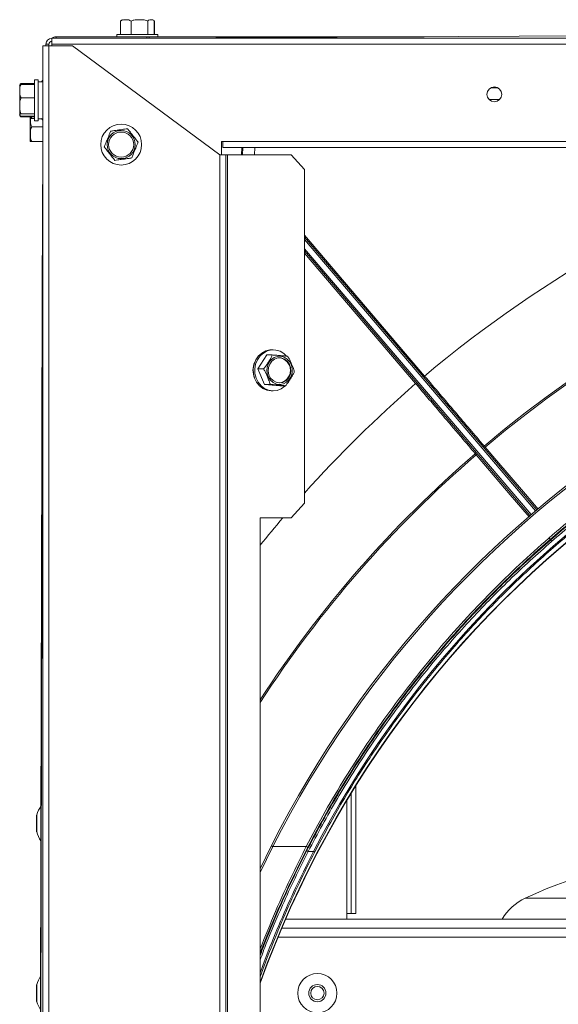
# Model space of a CAD drawing. Header units: millimetres. Extents: x -4829 to 407110, y -34854 to 354616.
# Tile 61 of 75: x 24583 to 24765, y -20341 to -20008. Entities that reach past the tile are written whole.
import ezdxf

# ---------------------------------------------------------------- set-up
doc = ezdxf.new("R2010")
doc.units = ezdxf.units.MM
doc.header["$LTSCALE"] = 15

# ---------------------------------------------------------------- blocks, each defined once
blk = doc.blocks.new('A$Cf38c0126')
at = {"linetype": 'Continuous', "lineweight": 5}
for p, q in [((18162.87, -13713.56), (18162.76, -13713.64)), ((18162.79, -13713.6), (18162.76, -13713.64)), ((18162.76, -13713.64), (18162.76, -13718.13)), ((18162.81, -13713.64), (18162.81, -13718.13)), ((18166.36, -13713.64), (18166.36, -13718.13)), ((18172.07, -13713.64), (18172.07, -13718.13)), ((18173.95, -13713.34), (18173.92, -13713.32)), ((18174.28, -13713.64), (18174.19, -13713.56)), ((18174.28, -13713.64), (18174.21, -13713.55)), ((18174.22, -13713.64), (18174.22, -13718.13)), ((18174.28, -13713.64), (18174.28, -13718.13)), ((18538.8, -13717.43), (18174.5, -13719.43)), ((18139.57, -13721.43), (18139.57, -13719.43)), ((18139.57, -13719.43), (18938.03, -13719.43)), ((18141.07, -13718.93), (18171.76, -13718.93)), ((18141.07, -13719.43), (18141.07, -13718.93)), ((18161.6, -13718.13), (18161.6, -13718.93)), ((18165.93, -13718.13), (18161.6, -13718.13)), ((18175.44, -13718.13), (18165.93, -13718.13)), ((18171.76, -13719.43), (18171.76, -13718.93)), ((18171.76, -13718.93), (18172.51, -13718.93)), ((18172.51, -13718.93), (18265.58, -13718.93)), ((18172.51, -13719.43), (18172.51, -13718.93)), ((18175.44, -13718.93), (18175.44, -13718.13)), ((18136.58, -13721.93), (18138.58, -13721.93)), ((18136.58, -15465.55), (18136.58, -13721.93)), ((18137.58, -13721.93), (18137.58, -13721.43)), ((18138.58, -13721.43), (18137.58, -13721.43)), ((18138.58, -13721.93), (18138.58, -13721.43)), ((18138.58, -13721.93), (18138.58, -15465.55)), ((18138.58, -13721.93), (18146.56, -13721.93)), ((18938.03, -13721.43), (18139.57, -13721.43)), ((18139.57, -13721.93), (18139.57, -13721.43)), ((18146.56, -13721.93), (18196.46, -13758.85)), ((18134.98, -13733.47), (18133.69, -13733.47)), ((18133.69, -13733.47), (18133.69, -13739.41)), ((18134.98, -13733.47), (18134.98, -13739.41)), ((18136.38, -13733.75), (18136.1, -13734.15)), ((18136.58, -13733.75), (18136.38, -13733.75)), ((18136.38, -13734.15), (18136.38, -13733.75)), ((18128.7, -13745.15), (18128.7, -13735.62)), ((18129.19, -13734.75), (18128.95, -13735.12)), ((18129.19, -13734.75), (18133.69, -13734.75)), ((18129.19, -13735.04), (18133.69, -13735.04)), ((18136.58, -13734.15), (18134.98, -13734.15)), ((18288.04, -13736.23), (18290.53, -13736.23)), ((18288.97, -13735.92), (18289.6, -13735.92)), ((18129.19, -13739.57), (18133.69, -13739.57)), ((18133.69, -13739.41), (18133.69, -13747.31)), ((18134.98, -13739.41), (18134.98, -13747.31)), ((18291.12, -13740.08), (18287.45, -13740.08)), ((18129.19, -13744.92), (18133.69, -13744.92)), ((18129.19, -13745.74), (18133.69, -13745.74)), ((18129.19, -13746.03), (18133.69, -13746.03)), ((18132.29, -13749.37), (18132.29, -13746.03)), ((18132.49, -13746.03), (18132.79, -13746.57)), ((18132.79, -13746.57), (18133.69, -13746.57)), ((18133.69, -13747.31), (18134.98, -13747.31)), ((18134.98, -13746.63), (18136.58, -13746.63)), ((18136.38, -13747.03), (18136.38, -13746.63)), ((18136.38, -13747.03), (18136.58, -13747.03)), ((18132.29, -13754.14), (18132.29, -13749.37)), ((18132.79, -13749.37), (18136.58, -13749.37)), ((18132.79, -13754.36), (18136.58, -13754.36)), ((18136.58, -13755.36), (18134.58, -14593.74)), ((18197.46, -13754.36), (18196.96, -13754.36)), ((18196.96, -13758.85), (18196.96, -13754.36)), ((18197.46, -13754.36), (18880.14, -13754.36)), ((18197.46, -13756.36), (18197.46, -13754.36)), ((18880.14, -13756.36), (18197.46, -13756.36)), ((18203.79, -13758.85), (18203.88, -13756.36)), ((18204.13, -13758.85), (18204.22, -13756.41)), ((18204.22, -13756.41), (18204.17, -13756.36)), ((18208.2, -13756.41), (18208.12, -13758.85)), ((18196.46, -13758.85), (18198.46, -13758.85)), ((18196.46, -13758.85), (18196.46, -14568.78)), ((18198.46, -13758.85), (18198.46, -14568.78)), ((18199.04, -13758.85), (18198.46, -13758.85)), ((18199.04, -13758.85), (18220.5, -13758.85)), ((18199.04, -14568.78), (18199.04, -13758.85)), ((18225.02, -13763.84), (18220.5, -13758.85)), ((18225.02, -13763.84), (18225.02, -13876.63)), ((18136.45, -13768.83), (18136.55, -13768.83)), ((18135.63, -14111.17), (18136.44, -13771.83)), ((18136.3, -13811.75), (18136.39, -13773.82)), ((18136.39, -13773.82), (18136.44, -13773.82)), ((18136.44, -13771.83), (18136.54, -13771.83)), ((18225.02, -13785.97), (18265.66, -13833.64)), ((18225.02, -13786.72), (18303.6, -13878.89)), ((18303.22, -13879.21), (18225.02, -13787.49)), ((18225.02, -13790.57), (18301.7, -13880.51)), ((18301.32, -13880.83), (18225.02, -13791.34)), ((18262.64, -13836.21), (18225.02, -13792.08)), ((18136.21, -13849.68), (18136.3, -13811.75)), ((18136.3, -13811.75), (18136.35, -13811.75)), ((18212.25, -13826.51), (18209.28, -13831.25)), ((18214.14, -13826.51), (18212.25, -13826.51)), ((18214.48, -13824.8), (18213.94, -13824.8)), ((18211.18, -13831.25), (18209.28, -13831.25)), ((18209.28, -13831.25), (18211.52, -13836.45)), ((18213.42, -13836.45), (18211.52, -13836.45)), ((18211.52, -13836.45), (18216.72, -13836.92)), ((18218.62, -13836.92), (18216.72, -13836.92)), ((18213.94, -13838.63), (18214.48, -13838.63)), ((18136.14, -13876.6), (18136.21, -13849.68)), ((18136.21, -13849.68), (18136.26, -13849.68)), ((18136.14, -13876.6), (18136.19, -13876.6)), ((18220.5, -13881.62), (18225.02, -13876.63)), ((18220.5, -13881.62), (18210.05, -13881.62)), ((18210.05, -13881.62), (18210.05, -14121.15)), ((18305.55, -13891.3), (18307.82, -13889.22)), ((18308.61, -13889.38), (18307.87, -13888.51)), ((18136.05, -13913.55), (18136.1, -13894.19)), ((18136.1, -13894.12), (18136.15, -13894.12)), ((18136.1, -13894.19), (18136.15, -13894.19)), ((18136.01, -13933.91), (18136.05, -13913.55)), ((18136.05, -13913.55), (18136.1, -13913.55)), ((18135.99, -13941.1), (18136.01, -13933.91)), ((18136.01, -13933.91), (18136.06, -13933.91)), ((18135.99, -13941.1), (18136.04, -13941.1)), ((18135.95, -13956.57), (18135.98, -13946.59)), ((18135.98, -13946.59), (18136.03, -13946.59)), ((18135.91, -13974.34), (18135.95, -13956.57)), ((18135.95, -13956.57), (18136, -13956.57)), ((18242.38, -13972.26), (18242.38, -14015.36)), ((18135.89, -13982.02), (18135.91, -13974.34)), ((18135.91, -13974.34), (18135.96, -13974.34)), ((18239.38, -14015.36), (18239.38, -13977.15)), ((18240.88, -13974.69), (18240.88, -14015.36)), ((18134.44, -13982.17), (18134.44, -13987.66)), ((18134.46, -13982.02), (18134.46, -13987.81)), ((18135.85, -13999.29), (18135.89, -13982.02)), ((18135.89, -13982.02), (18135.94, -13982.02)), ((18210.05, -14000.24), (18213.88, -13992.35)), ((18214.32, -13992.75), (18210.05, -14001.52)), ((18214.32, -13992.75), (18225.65, -13992.75)), ((18226.3, -13994.46), (18228.08, -13994.46)), ((18135.82, -14010.56), (18135.85, -13999.29)), ((18135.85, -13999.29), (18135.9, -13999.29)), ((18299.73, -14010.19), (18359.15, -14010.19)), ((18135.78, -14029.53), (18135.82, -14010.56)), ((18135.82, -14010.56), (18135.87, -14010.56)), ((18239.38, -14015.36), (18240.88, -14015.36)), ((18239.38, -14017.35), (18239.38, -14015.36)), ((18240.88, -14015.36), (18242.38, -14015.36)), ((18497.99, -14020.35), (18217.35, -14020.35)), ((18496.63, -14017.35), (18218.64, -14017.35)), ((18499.36, -14023.34), (18216.09, -14023.34)), ((18135.76, -14037.21), (18135.78, -14029.53)), ((18135.78, -14029.53), (18135.83, -14029.53)), ((18134.44, -14039.56), (18134.44, -14045.05)), ((18134.46, -14039.41), (18134.46, -14045.2)), ((18135.72, -14054.98), (18135.76, -14037.21)), ((18135.76, -14037.21), (18135.81, -14037.21))]:
    blk.add_line(p, q, dxfattribs=at)
at = {"linetype": 'Continuous', "lineweight": 5, "flags": 128}
for points in [[(18128.72, -13745.38), (18128.73, -13745.41), (18128.73, -13745.44)], [(18136.06, -13746.57), (18136.08, -13746.6), (18136.38, -13747.03)], [(18136.44, -13771.83), (18136.44, -13771.24), (18136.44, -13770.68), (18136.45, -13770.16), (18136.45, -13769.71), (18136.45, -13769.34), (18136.45, -13769.06), (18136.45, -13768.89), (18136.45, -13768.83)], [(18213.94, -13838.63), (18213.8, -13838.63), (18212.35, -13838.4), (18211, -13837.82), (18209.8, -13836.91), (18208.83, -13835.72), (18208.13, -13834.31), (18207.74, -13832.76), (18207.69, -13831.16), (18207.97, -13829.58), (18208.58, -13828.12), (18209.47, -13826.85), (18210.61, -13825.85), (18211.93, -13825.16), (18213.35, -13824.83), (18213.94, -13824.8)], [(18217.17, -13837.96), (18215.79, -13838.48), (18214.34, -13838.63), (18212.9, -13838.4), (18211.55, -13837.82), (18210.35, -13836.91), (18209.37, -13835.72), (18208.67, -13834.31), (18208.29, -13832.76), (18208.24, -13831.16), (18208.52, -13829.58), (18209.13, -13828.12), (18210.02, -13826.85), (18211.16, -13825.85), (18212.47, -13825.16), (18213.9, -13824.83), (18215.35, -13824.86), (18216.76, -13825.27), (18218.05, -13826.02), (18219, -13826.91)], [(18214.74, -13827.41), (18213.76, -13828.12), (18212.99, -13829.1), (18212.48, -13830.27), (18212.28, -13831.55), (18212.4, -13832.84), (18212.83, -13834.04), (18213.54, -13835.08), (18214.47, -13835.86), (18215.57, -13836.34), (18216.74, -13836.47), (18217.9, -13836.25), (18218.96, -13835.7), (18219.85, -13834.85), (18220.49, -13833.76), (18220.85, -13832.53), (18220.89, -13831.23), (18220.61, -13829.97), (18220.04, -13828.84), (18219.21, -13827.92), (18218.18, -13827.28), (18217.04, -13826.97), (18215.86, -13827.02), (18214.74, -13827.41)], [(18214.95, -13827.88), (18214, -13828.59), (18213.28, -13829.57), (18212.85, -13830.74), (18212.76, -13832), (18213.01, -13833.24), (18213.57, -13834.34), (18214.41, -13835.2), (18215.44, -13835.76), (18216.57, -13835.95), (18217.71, -13835.77), (18218.74, -13835.23), (18219.59, -13834.38), (18220.16, -13833.29), (18220.43, -13832.05), (18220.35, -13830.79), (18219.93, -13829.61), (18219.23, -13828.62), (18218.28, -13827.9), (18217.19, -13827.52), (18216.04, -13827.51), (18214.95, -13827.88)], [(18218.49, -13837.03), (18218.41, -13837.11), (18217.17, -13837.96)], [(18301.05, -13881.28), (18294.64, -13873.77), (18283.13, -13860.26)], [(18286.17, -13857.67), (18286.82, -13858.43), (18289.41, -13861.47), (18299.76, -13873.62), (18304.07, -13878.68)], [(18136.1, -13894.12), (18136.1, -13893.7), (18136.1, -13892.91), (18136.11, -13891.76), (18136.11, -13890.28), (18136.11, -13888.49), (18136.12, -13886.45), (18136.12, -13884.18), (18136.13, -13881.75), (18136.14, -13879.2), (18136.14, -13876.6)], [(18213.88, -13992.35), (18213.87, -13992.39), (18213.89, -13992.43), (18213.93, -13992.48), (18213.98, -13992.54), (18214.05, -13992.59), (18214.13, -13992.65), (18214.23, -13992.7), (18214.32, -13992.75)], [(18228.52, -13994.52), (18228.5, -13994.54), (18228.47, -13994.55), (18228.42, -13994.55), (18228.37, -13994.55), (18228.3, -13994.54), (18228.23, -13994.52), (18228.16, -13994.49), (18228.08, -13994.46)]]:
    blk.add_lwpolyline(points, dxfattribs=at)
at = {"linetype": 'Continuous', "lineweight": 5}
for centre, radius in [((18289.28, -13738.39), 2.5), ((18163.03, -13755.36), 6.92), ((18163.03, -13755.36), 4.76), ((18163.03, -13755.36), 4.24), ((18229.4, -14042.3), 6.64), ((18229.4, -14042.3), 2.9), ((18229.4, -14042.3), 2.25)]:
    blk.add_circle(centre, radius, dxfattribs=at)
for centre, radius, start, end in [((18163.78, -13714.44), 1.3, 91.0967, 120.6124), ((18173.26, -13714.44), 1.3, 59.4618, 88.9033), ((18139.57, -13721.43), 2, 90, 180), ((18139.57, -13721.43), 0.998, 90, 180), ((18141.07, -13721.93), 2.99, 90, 123.8048), ((18129.99, -13735.65), 1.3, 166.1666, 178.9033), ((18129.99, -13735.65), 1.3, 155.4092, 166.1666), ((18129.99, -13745.13), 1.3, 181.0967, 187.6344), ((18133.59, -13745.63), 1.3, 198.0319, 207.249), ((18133.59, -13754.11), 1.3, 181.0967, 191.1488), ((18204.78, -13759.35), 2.99, 87.3053, 100.8786), ((18204.78, -13856.99), 100.64, 88.0489, 89.2714), ((18538.8, -14157.08), 392.24, 49.8424, 130.1576), ((18538.8, -14157.08), 391.75, 49.8431, 130.1569), ((18538.8, -14157.08), 364.29, 26.8839, 153.1161), ((18538.8, -14157.25), 363.79, 26.8839, 153.1161), ((18538.8, -14157.08), 349.42, 90, 160.1933), ((18538.8, -14157.08), 349.32, 90, 160.2388), ((18214.42, -13831.71), 6.81, 156.6273, 203.1115), ((18216.07, -13831.71), 4.26, 275.6904, 84.3096), ((18262.56, -13830.19), 4.64, 305.8684, 311.9007), ((18259.83, -13832.73), 4.48, 308.931, 315.1272), ((18285.53, -13856.92), 0.499, 220.4489, 310.1576), ((18538.8, -14157.08), 392.24, 130.7401, 146.944), ((18538.8, -14157.08), 391.75, 130.7408, 147.0543), ((18282.49, -13859.51), 0.499, 310.7401, 40.4489), ((18278.51, -13854.65), 7.27, 309.4759, 313.41), ((18281.33, -13852.19), 7.31, 307.5022, 311.4129), ((18173.18, -13894.24), 37.08, 179.8052, 179.9203), ((18146.82, -13985.99), 12.97, 147.2939, 162.1791), ((18134.94, -13982.17), 0.499, 162.1791, 180), ((18134.94, -13987.66), 0.499, 180, 197.8209), ((18146.82, -13983.84), 12.97, 197.8209, 212.4752), ((18225.48, -13993.39), 0.664, 22.1695, 75.2762), ((18226.47, -13993.82), 0.663, 202.1982, 255.4191), ((18359.15, -14136.32), 139.43, 64.774, 115.226), ((18307.37, -14026.41), 17.94, 115.226, 149.6537), ((18146.82, -14043.38), 12.97, 148.4325, 162.1791), ((18134.94, -14039.56), 0.499, 162.1791, 180), ((18134.94, -14045.05), 0.499, 180, 197.8209), ((18146.82, -14041.23), 12.97, 197.8209, 211.3379)]:
    blk.add_arc(centre, radius, start, end, dxfattribs=at)
for centre, major_axis, ratio, start_param, end_param in [((18538.8, -14159.33), (0, 425.07), 1, 0.323849, 0.697864), ((18538.8, -14155.03), (0, 349.77), 0.99998, 5.189359, 7.377012), ((18541.44, -14157.08), (-425.07, 0), 1, 5.427735, 5.552012), ((18541.44, -14157.08), (-425.07, 0), 1, 5.578161, 5.606435)]:
    blk.add_ellipse(centre, major_axis=major_axis, ratio=ratio, start_param=start_param, end_param=end_param, dxfattribs=at)
for points, knots in [([(18166.36, -13713.64), (18166.24, -13713.55), (18165.88, -13713.26), (18165.22, -13713.16), (18164.37, -13713.17), (18163.53, -13713.15), (18163.01, -13713.5), (18162.81, -13713.64)], [0, 0, 0, 0, 0.111341, 0.325268, 0.540883, 0.820932, 1, 1, 1, 1]), ([(18162.81, -13713.64), (18162.85, -13713.58), (18162.95, -13713.43), (18163.07, -13713.38), (18163.14, -13713.35)], [0, 0, 0, 0, 0.395125, 1, 1, 1, 1]), ([(18172.07, -13713.64), (18171.87, -13713.55), (18171.3, -13713.26), (18170.23, -13713.16), (18168.86, -13713.17), (18167.52, -13713.15), (18166.68, -13713.5), (18166.36, -13713.64)], [0, 0, 0, 0, 0.111344, 0.325269, 0.540881, 0.820931, 1, 1, 1, 1]), ([(18174.22, -13713.64), (18174.18, -13713.58), (18174.03, -13713.35), (18173.66, -13713.18), (18173.06, -13713.16), (18172.51, -13713.17), (18172.16, -13713.49), (18172.08, -13713.62), (18172.07, -13713.64)], [0, 0, 0, 0, 0.061556, 0.243708, 0.50021, 0.869719, 0.981546, 1, 1, 1, 1]), ([(18129.19, -13735.04), (18129.1, -13735.2), (18128.82, -13735.65), (18128.71, -13736.5), (18128.73, -13737.59), (18128.71, -13738.65), (18129.06, -13739.31), (18129.19, -13739.57)], [0, 0, 0, 0, 0.111327, 0.325281, 0.540888, 0.820949, 1, 1, 1, 1]), ([(18128.78, -13735.35), (18128.78, -13735.28), (18128.79, -13735.18), (18129.04, -13735.08), (18129.18, -13735.04), (18129.19, -13735.04)], [0, 0, 0, 0, 0.655473, 0.951212, 1, 1, 1, 1]), ([(18128.86, -13735.14), (18128.86, -13735.08), (18128.88, -13734.96), (18129.04, -13734.83), (18129.18, -13734.76), (18129.19, -13734.75)], [0, 0, 0, 0, 0.409184, 0.91634, 1, 1, 1, 1]), ([(18129.19, -13739.57), (18129.1, -13739.75), (18128.82, -13740.29), (18128.71, -13741.29), (18128.73, -13742.58), (18128.71, -13743.84), (18129.06, -13744.62), (18129.19, -13744.92)], [0, 0, 0, 0, 0.111336, 0.32525, 0.540888, 0.820919, 1, 1, 1, 1]), ([(18129.19, -13744.92), (18129.14, -13744.93), (18128.9, -13744.99), (18128.74, -13745.14), (18128.71, -13745.36), (18128.72, -13745.57), (18129.04, -13745.7), (18129.18, -13745.73), (18129.19, -13745.74)], [0, 0, 0, 0, 0.06155, 0.243717, 0.500224, 0.869745, 0.981557, 1, 1, 1, 1]), ([(18128.86, -13745.64), (18128.86, -13745.7), (18128.88, -13745.82), (18129.04, -13745.95), (18129.18, -13746.02), (18129.19, -13746.03)], [0, 0, 0, 0, 0.408149, 0.916201, 1, 1, 1, 1]), ([(18132.33, -13746.03), (18132.32, -13746.38), (18132.31, -13747.21), (18132.3, -13748.36), (18132.65, -13749.09), (18132.79, -13749.37)], [0, 0, 0, 0, 0.310107, 0.730919, 1, 1, 1, 1]), ([(18132.79, -13746.57), (18132.73, -13746.53), (18132.55, -13746.42), (18132.49, -13746.29), (18132.45, -13746.21)], [0, 0, 0, 0, 0.330076, 1, 1, 1, 1]), ([(18132.79, -13749.37), (18132.69, -13749.54), (18132.41, -13750.04), (18132.3, -13750.98), (18132.32, -13752.18), (18132.3, -13753.35), (18132.65, -13754.08), (18132.79, -13754.36)], [0, 0, 0, 0, 0.111327, 0.325262, 0.540873, 0.820925, 1, 1, 1, 1]), ([(18159.48, -13750.82), (18159.68, -13750.79), (18160.25, -13750.71), (18161.32, -13750.56), (18162.69, -13750.37), (18164.03, -13750.18), (18164.87, -13750.06), (18165.19, -13750.02)], [0, 0, 0, 0, 0.111332, 0.325264, 0.540884, 0.820933, 1, 1, 1, 1]), ([(18165.19, -13750.02), (18165.31, -13750.17), (18165.67, -13750.63), (18166.33, -13751.48), (18167.18, -13752.57), (18168.02, -13753.64), (18168.53, -13754.3), (18168.74, -13754.56)], [0, 0, 0, 0, 0.111314, 0.325244, 0.540888, 0.820932, 1, 1, 1, 1]), ([(18157.32, -13756.16), (18157.36, -13756.06), (18157.52, -13755.67), (18157.89, -13754.75), (18158.48, -13753.29), (18159.04, -13751.92), (18159.39, -13751.05), (18159.47, -13750.85), (18159.48, -13750.82)], [0, 0, 0, 0, 0.061545, 0.243703, 0.500216, 0.869717, 0.98155, 1, 1, 1, 1]), ([(18132.79, -13754.36), (18132.73, -13754.36), (18132.5, -13754.36), (18132.35, -13754.36), (18132.27, -13754.36), (18132.31, -13754.36), (18132.31, -13754.36)], [0, 0, 0, 0, 0.122963, 0.486858, 0.99928, 1, 1, 1, 1]), ([(18160.87, -13760.7), (18160.75, -13760.55), (18160.39, -13760.09), (18159.73, -13759.24), (18158.87, -13758.15), (18158.04, -13757.08), (18157.52, -13756.42), (18157.32, -13756.16)], [0, 0, 0, 0, 0.1113431, 0.3252737, 0.5408869, 0.820932, 1, 1, 1, 1]), ([(18168.74, -13754.56), (18168.7, -13754.66), (18168.54, -13755.05), (18168.17, -13755.97), (18167.57, -13757.43), (18167.02, -13758.8), (18166.67, -13759.67), (18166.59, -13759.87), (18166.57, -13759.9)], [0, 0, 0, 0, 0.061545, 0.243703, 0.500216, 0.869717, 0.98155, 1, 1, 1, 1]), ([(18166.57, -13759.9), (18166.38, -13759.93), (18165.81, -13760.01), (18164.74, -13760.16), (18163.37, -13760.35), (18162.02, -13760.54), (18161.19, -13760.66), (18160.87, -13760.7)], [0, 0, 0, 0, 0.111332, 0.325263, 0.540879, 0.820928, 1, 1, 1, 1]), ([(18225.65, -13992.75), (18227.75, -13988.8), (18231.95, -13980.88), (18238.83, -13969.32), (18246.11, -13958.01), (18253.77, -13947.07), (18261.8, -13936.47), (18270.19, -13926.23), (18278.99, -13916.26), (18288.18, -13906.61), (18297.74, -13897.32), (18307.67, -13888.36), (18317.97, -13879.76), (18328.62, -13871.53), (18339.58, -13863.72), (18350.86, -13856.31), (18362.46, -13849.31), (18374.34, -13842.75), (18386.47, -13836.65), (18398.83, -13831.02), (18411.42, -13825.86), (18424.25, -13821.17), (18437.3, -13816.97), (18450.52, -13813.27), (18463.86, -13810.1), (18477.33, -13807.44), (18490.94, -13805.31), (18504.63, -13803.7), (18518.35, -13802.64), (18532.1, -13802.11), (18545.89, -13802.11), (18559.7, -13802.66), (18573.44, -13803.75), (18587.15, -13805.37), (18600.8, -13807.54), (18614.45, -13810.25), (18628.03, -13813.52), (18641.53, -13817.34), (18654.85, -13821.68), (18667.99, -13826.56), (18680.93, -13831.95), (18693.73, -13837.9), (18706.32, -13844.37), (18718.72, -13851.39), (18730.82, -13858.91), (18742.7, -13866.96), (18754.3, -13875.54), (18765.61, -13884.65), (18776.54, -13894.22), (18787.12, -13904.29), (18797.31, -13914.82), (18807.1, -13925.83), (18816.43, -13937.24), (18826.44, -13950.58), (18836.84, -13966.02), (18845.59, -13980.7), (18850.37, -13989.74), (18851.95, -13992.75)], [0, 0, 0, 0, 0.017931, 0.035886, 0.053718, 0.071575, 0.089026, 0.106476, 0.124024, 0.141571, 0.159019, 0.176466, 0.194016, 0.211567, 0.229015, 0.246464, 0.264021, 0.281578, 0.299012, 0.316475, 0.333925, 0.351375, 0.36894, 0.386506, 0.403956, 0.421407, 0.438976, 0.456546, 0.473996, 0.491446, 0.509017, 0.526589, 0.544102, 0.561615, 0.57925, 0.596885, 0.614779, 0.632704, 0.650613, 0.668521, 0.686555, 0.704588, 0.722937, 0.741286, 0.759762, 0.778239, 0.797129, 0.816019, 0.835041, 0.854063, 0.873424, 0.892785, 0.91228, 0.931775, 0.959031, 0.986375, 1, 1, 1, 1]), ([(18225.86, -13994.07), (18227.44, -13991.05), (18232.19, -13981.99), (18240.92, -13967.27), (18252.18, -13950.47), (18264.21, -13934.59), (18276.9, -13919.64), (18290.35, -13905.48), (18304.49, -13892.15), (18319.26, -13879.68), (18334.61, -13868.11), (18350.46, -13857.47), (18366.74, -13847.76), (18383.45, -13838.98), (18400.5, -13831.15), (18417.85, -13824.28), (18434.09, -13818.82), (18449.06, -13814.55), (18464.09, -13810.9), (18480.7, -13807.68), (18498.91, -13805.12), (18517.21, -13803.51), (18535.56, -13802.86), (18553.9, -13803.17), (18572.19, -13804.43), (18590.38, -13806.65), (18608.41, -13809.8), (18626.22, -13813.88), (18643.77, -13818.87), (18661.01, -13824.75), (18676.47, -13830.93), (18690.2, -13837.15), (18703.65, -13843.88), (18718.09, -13851.94), (18733.34, -13861.5), (18748.03, -13871.79), (18762.14, -13882.79), (18775.62, -13894.45), (18788.53, -13906.8), (18800.81, -13919.81), (18812.43, -13933.45), (18823.4, -13947.72), (18833.65, -13962.62), (18843.23, -13978.08), (18848.91, -13988.74), (18851.74, -13994.07)], [0, 0, 0, 0, 0.013637, 0.040964, 0.06829, 0.094132, 0.119992, 0.145832, 0.171048, 0.196282, 0.221496, 0.245988, 0.270499, 0.29499, 0.318893, 0.342814, 0.366716, 0.384588, 0.40246, 0.425831, 0.449221, 0.472592, 0.495877, 0.51918, 0.542465, 0.565748, 0.58905, 0.612334, 0.635614, 0.658912, 0.682193, 0.6996, 0.717007, 0.74028, 0.76357, 0.786844, 0.810112, 0.833396, 0.856665, 0.880274, 0.903899, 0.927509, 0.951667, 0.975841, 1, 1, 1, 1]), ([(18851.51, -13993.14), (18849.92, -13990.14), (18845.16, -13981.12), (18836.42, -13966.46), (18825.14, -13949.71), (18813.08, -13933.87), (18800.35, -13918.94), (18786.87, -13904.81), (18772.7, -13891.51), (18757.89, -13879.06), (18742.52, -13867.52), (18726.64, -13856.91), (18710.33, -13847.23), (18693.6, -13838.48), (18676.52, -13830.68), (18659.15, -13823.84), (18642.9, -13818.41), (18627.91, -13814.17), (18612.87, -13810.56), (18596.25, -13807.36), (18578.03, -13804.84), (18559.71, -13803.26), (18541.35, -13802.65), (18523, -13803), (18504.7, -13804.3), (18486.51, -13806.55), (18468.47, -13809.74), (18450.66, -13813.85), (18433.11, -13818.88), (18415.87, -13824.8), (18400.42, -13831.01), (18386.7, -13837.26), (18373.25, -13844.02), (18358.82, -13852.11), (18343.58, -13861.71), (18328.9, -13872.03), (18314.81, -13883.06), (18301.34, -13894.75), (18288.51, -13907.07), (18276.36, -13919.98), (18264.92, -13933.44), (18255.03, -13946.31), (18246.53, -13958.45), (18239.26, -13969.74), (18232.39, -13981.29), (18228.19, -13989.19), (18226.09, -13993.14)], [0, 0, 0, 0, 0.013626, 0.04093, 0.068233, 0.094132, 0.12005, 0.145949, 0.171217, 0.196505, 0.221772, 0.246316, 0.270878, 0.295421, 0.319376, 0.343348, 0.367302, 0.385212, 0.403121, 0.426546, 0.449988, 0.473412, 0.496752, 0.52011, 0.543449, 0.566788, 0.590145, 0.613484, 0.636821, 0.660175, 0.683512, 0.700961, 0.71841, 0.741741, 0.765089, 0.78842, 0.811747, 0.83509, 0.858417, 0.881745, 0.905088, 0.928416, 0.946263, 0.964109, 0.982055, 1, 1, 1, 1]), ([(18851.3, -13994.46), (18848.46, -13989.14), (18842.79, -13978.49), (18833.23, -13963.06), (18822.99, -13948.18), (18812.04, -13933.93), (18800.43, -13920.3), (18788.17, -13907.31), (18775.29, -13894.99), (18761.82, -13883.34), (18747.73, -13872.36), (18733.06, -13862.08), (18717.83, -13852.54), (18703.41, -13844.49), (18689.98, -13837.77), (18676.27, -13831.56), (18660.83, -13825.39), (18643.62, -13819.51), (18626.1, -13814.53), (18608.31, -13810.46), (18590.3, -13807.31), (18572.14, -13805.1), (18553.88, -13803.84), (18535.57, -13803.53), (18517.24, -13804.18), (18498.96, -13805.78), (18480.78, -13808.34), (18464.19, -13811.56), (18449.19, -13815.2), (18434.24, -13819.46), (18418.02, -13824.91), (18400.7, -13831.78), (18383.67, -13839.59), (18366.99, -13848.36), (18350.73, -13858.06), (18334.9, -13868.69), (18319.58, -13880.24), (18304.82, -13892.69), (18290.7, -13906), (18277.28, -13920.14), (18264.61, -13935.07), (18252.59, -13950.92), (18241.34, -13967.7), (18232.63, -13982.4), (18227.88, -13991.45), (18226.3, -13994.46)], [0, 0, 0, 0, 0.024161, 0.048336, 0.072496, 0.096108, 0.119734, 0.143344, 0.166614, 0.189898, 0.213166, 0.23644, 0.25973, 0.283003, 0.30041, 0.317816, 0.341096, 0.364393, 0.387673, 0.410955, 0.434256, 0.457538, 0.480821, 0.504123, 0.527406, 0.550776, 0.574164, 0.597535, 0.615406, 0.633276, 0.657178, 0.681098, 0.705, 0.729491, 0.754001, 0.778493, 0.803708, 0.828943, 0.854159, 0.88, 0.905862, 0.931704, 0.959033, 0.986362, 1, 1, 1, 1]), ([(18849.08, -13994.52), (18848.94, -13994.24), (18848.21, -13992.83), (18845.11, -13986.95), (18838.66, -13975.49), (18828.66, -13959.66), (18816.7, -13942.98), (18803.98, -13927.26), (18790.56, -13912.53), (18776.52, -13898.77), (18761.67, -13885.76), (18746.06, -13873.55), (18729.76, -13862.21), (18712.89, -13851.85), (18695.45, -13842.5), (18677.51, -13834.15), (18659.04, -13826.79), (18640.15, -13820.46), (18620.93, -13815.21), (18601.79, -13811.13), (18582.77, -13808.21), (18563.94, -13806.36), (18544.98, -13805.52), (18526.01, -13805.69), (18507.12, -13806.87), (18488.5, -13809.06), (18470.21, -13812.24), (18452.25, -13816.35), (18434.54, -13821.39), (18417.14, -13827.32), (18400.14, -13834.13), (18383.5, -13841.84), (18367.26, -13850.45), (18351.43, -13859.94), (18336.15, -13870.24), (18321.47, -13881.27), (18307.45, -13893.01), (18294, -13905.52), (18281.17, -13918.81), (18268.98, -13932.87), (18257.57, -13947.52), (18246.99, -13962.72), (18237.2, -13978.35), (18231.41, -13989.13), (18228.52, -13994.52)], [0, 0, 0, 0, 0.00128, 0.006401, 0.02689, 0.054326, 0.081784, 0.109219, 0.135151, 0.161168, 0.187225, 0.213279, 0.239287, 0.265212, 0.290807, 0.316493, 0.342223, 0.36795, 0.39363, 0.41922, 0.443436, 0.467732, 0.492068, 0.516405, 0.5407, 0.564916, 0.588548, 0.612252, 0.635993, 0.659736, 0.683444, 0.707079, 0.731093, 0.755175, 0.779293, 0.803414, 0.827502, 0.85152, 0.876209, 0.900964, 0.925754, 0.950546, 0.975307, 1, 1, 1, 1]), ([(18211.18, -13831.25), (18211.32, -13831.09), (18211.74, -13830.61), (18212.34, -13829.72), (18213.04, -13828.58), (18213.75, -13827.47), (18214.03, -13826.78), (18214.14, -13826.51)], [0, 0, 0, 0, 0.111324, 0.325248, 0.540865, 0.820928, 1, 1, 1, 1]), ([(18214.14, -13826.51), (18214.36, -13826.52), (18215, -13826.57), (18216.03, -13826.66), (18217.27, -13826.77), (18218.5, -13826.88), (18219.11, -13826.94), (18219.35, -13826.97)], [0, 0, 0, 0, 0.111333, 0.325263, 0.54088, 0.820934, 1, 1, 1, 1]), ([(18219.35, -13826.97), (18219.42, -13827.07), (18219.68, -13827.45), (18220.13, -13828.34), (18220.76, -13829.77), (18221.33, -13831.1), (18221.56, -13831.95), (18221.58, -13832.15), (18221.59, -13832.18)], [0, 0, 0, 0, 0.061572, 0.243707, 0.500232, 0.869721, 0.981547, 1, 1, 1, 1]), ([(18213.42, -13836.45), (18213.4, -13836.36), (18213.33, -13835.98), (18213.02, -13835.08), (18212.42, -13833.66), (18211.84, -13832.33), (18211.34, -13831.47), (18211.2, -13831.28), (18211.18, -13831.25)], [0, 0, 0, 0, 0.061541, 0.243713, 0.500198, 0.86972, 0.981542, 1, 1, 1, 1]), ([(18221.59, -13832.18), (18221.53, -13832.34), (18221.35, -13832.81), (18220.84, -13833.7), (18220.12, -13834.84), (18219.43, -13835.96), (18218.85, -13836.65), (18218.62, -13836.92)], [0, 0, 0, 0, 0.1113234, 0.3252803, 0.5408986, 0.8209212, 1, 1, 1, 1]), ([(18265.66, -13833.64), (18267.4, -13835.68), (18270.89, -13839.78), (18276.04, -13845.81), (18281.06, -13851.7), (18284.21, -13855.4), (18285.79, -13857.25)], [0, 0, 0, 0, 0.249798, 0.500398, 0.750198, 1, 1, 1, 1]), ([(18218.62, -13836.92), (18218.48, -13836.9), (18218.08, -13836.86), (18217.15, -13836.77), (18215.89, -13836.66), (18214.68, -13836.55), (18213.77, -13836.48), (18213.42, -13836.45)], [0, 0, 0, 0, 0.111337, 0.325267, 0.540882, 0.82093, 1, 1, 1, 1]), ([(18282.77, -13859.82), (18281.2, -13857.97), (18279.12, -13855.54), (18275.92, -13851.78), (18273.27, -13848.67), (18269.9, -13844.72), (18266.35, -13840.56), (18263.88, -13837.66), (18262.64, -13836.21)], [0, 0, 0, 0, 0.249732, 0.328764, 0.487309, 0.645848, 0.822927, 1, 1, 1, 1]), ([(18285.85, -13857.3), (18285.85, -13857.31), (18285.86, -13857.32), (18285.92, -13857.38), (18286, -13857.48), (18286.09, -13857.58), (18286.15, -13857.65), (18286.17, -13857.67)], [0, 0, 0, 0, 0.217018, 0.434179, 0.651244, 0.868441, 1, 1, 1, 1]), ([(18283.13, -13860.26), (18283.11, -13860.24), (18283.05, -13860.17), (18282.96, -13860.07), (18282.88, -13859.97), (18282.82, -13859.9), (18282.82, -13859.89), (18282.81, -13859.89)], [0, 0, 0, 0, 0.131652, 0.348576, 0.56575, 0.782908, 1, 1, 1, 1]), ([(18210.05, -14027.31), (18211.76, -14023.08), (18215.23, -14014.45), (18220.5, -14002.95), (18224.11, -13995.8), (18225.65, -13992.75)], [0, 0, 0, 0, 0.356228, 0.725096, 1, 1, 1, 1]), ([(18226.09, -13993.14), (18224.55, -13996.18), (18220.94, -14003.3), (18215.67, -14014.95), (18211.87, -14023.82), (18210.14, -14028.54), (18210.05, -14028.79)], [0, 0, 0, 0, 0.265962, 0.622761, 0.979959, 1, 1, 1, 1]), ([(18210.05, -14029.53), (18210.58, -14028.12), (18212.76, -14022.24), (18216.58, -14013.42), (18221.34, -14003.02), (18224.35, -13997.05), (18225.86, -13994.07)], [0, 0, 0, 0, 0.114386, 0.475041, 0.737213, 1, 1, 1, 1]), ([(18210.05, -14035.43), (18210.95, -14032.97), (18213.3, -14026.58), (18217.52, -14016.53), (18222.6, -14005.28), (18226.25, -13998.06), (18228.08, -13994.46)], [0, 0, 0, 0, 0.1722648, 0.4480737, 0.724154, 1, 1, 1, 1]), ([(18226.3, -13994.46), (18224.8, -13997.43), (18221.8, -14003.37), (18217.04, -14013.73), (18213.06, -14022.93), (18210.73, -14029.2), (18210.05, -14031.02)], [0, 0, 0, 0, 0.254289, 0.507971, 0.856894, 1, 1, 1, 1]), ([(18228.52, -13994.52), (18226.76, -13998), (18223.24, -14004.98), (18218.32, -14015.84), (18213.87, -14026.41), (18211.26, -14033.49), (18210.05, -14036.77)], [0, 0, 0, 0, 0.2588973, 0.5179899, 0.7768499, 1, 1, 1, 1])]:
    blk.add_open_spline(points, degree=3, knots=knots, dxfattribs=at)

msp = doc.modelspace()

# ---------------------------------------------------------------- block references
at = {"ltscale": 2}
msp.add_blockref('A$Cf38c0126', (6454.26, -6294.9), dxfattribs=at)

doc.saveas('drawing.dxf')
